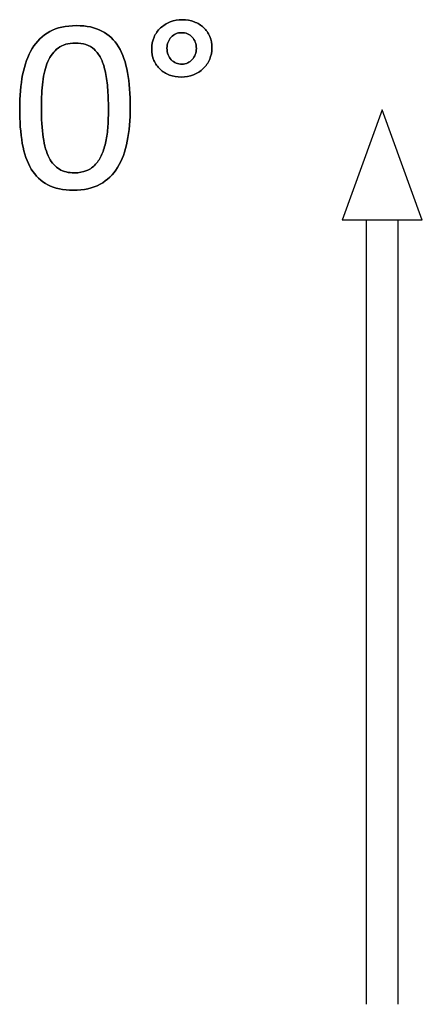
# Model space of a CAD drawing. Header units: inches. Extents: x 0 to 17820, y -10 to 12600.
# Tile 85 of 256: x 1540 to 1791, y 10998 to 11611. Entities that reach past the tile are written whole.
import ezdxf

# ---------------------------------------------------------------- set-up
doc = ezdxf.new("R2010")
doc.units = ezdxf.units.IN
doc.layers.add('254', color=7, linetype='Continuous', true_color=0xffffff)

msp = doc.modelspace()

# ---------------------------------------------------------------- linework, layer by layer
at = {"layer": '254', "color": 2, "linetype": 'Continuous', "lineweight": 25}
for p, q in [((1766.077, 11555.02), (1741.077, 11486.333)), ((1791.077, 11486.333), (1766.077, 11555.02)), ((1766.077, 11486.333), (1741.077, 11486.333)), ((1756.077, 11486.333), (1756.077, 10998.336)), ((1791.077, 11486.333), (1766.077, 11486.333)), ((1776.077, 10998.336), (1776.077, 11486.333))]:
    msp.add_line(p, q, dxfattribs=at)
for points, knots in [([(1607.271, 11535.445), (1608.48, 11541.735), (1609.086, 11548.717), (1609.086, 11564.585), (1608.509, 11571.856), (1606.311, 11584.521), (1604.47, 11589.831), (1599.232, 11598.523), (1595.785, 11601.804), (1587.21, 11606.235), (1581.908, 11607.372), (1569.04, 11607.372), (1563.5, 11606.132), (1554.464, 11601.15), (1550.835, 11597.649), (1545.308, 11588.553), (1543.304, 11583.137), (1540.828, 11570.47), (1540.217, 11563.489), (1540.217, 11547.707), (1540.765, 11540.437), (1542.954, 11527.765), (1544.833, 11522.433), (1550.089, 11513.769), (1553.518, 11510.488), (1562.069, 11505.982), (1567.338, 11504.891), (1580.234, 11504.891), (1585.774, 11506.132), (1594.799, 11511.133), (1598.469, 11514.614), (1604.053, 11523.71), (1606.057, 11529.127), (1607.271, 11535.445)], [0, 0, 0, 0, 0.0543047, 0.0543047, 0.1127078, 0.1127078, 0.1713698, 0.1713698, 0.2297471, 0.2297471, 0.2878154, 0.2878154, 0.3485474, 0.3485474, 0.4097427, 0.4097427, 0.4706554, 0.4706554, 0.5313014, 0.5313014, 0.5967898, 0.5967898, 0.66204, 0.66204, 0.7274173, 0.7274173, 0.7929602, 0.7929602, 0.8624297, 0.8624297, 0.9313731, 0.9313731, 1, 1, 1, 1]), ([(1607.268, 11535.445), (1608.48, 11541.735), (1609.086, 11548.717), (1609.086, 11564.585), (1608.509, 11571.856), (1606.311, 11584.521), (1604.47, 11589.831), (1599.232, 11598.523), (1595.785, 11601.804), (1587.21, 11606.235), (1581.908, 11607.372), (1569.04, 11607.372), (1563.5, 11606.132), (1554.464, 11601.15), (1550.835, 11597.649), (1545.308, 11588.553), (1543.304, 11583.137), (1542.064, 11576.79)], [0, 0, 0, 0, 0.1153809, 0.1153809, 0.2394699, 0.2394699, 0.3641089, 0.3641089, 0.488143, 0.488143, 0.6115205, 0.6115205, 0.7405576, 0.7405576, 0.8705791, 0.8705791, 1, 1, 1, 1]), ([(1658.589, 11586.458), (1659.519, 11588.648), (1660.009, 11591.014), (1660.009, 11596.149), (1659.548, 11598.515), (1657.701, 11602.843), (1656.403, 11604.66), (1654.787, 11606.19), (1653.143, 11607.69), (1651.181, 11608.873), (1648.93, 11609.767), (1646.68, 11610.633), (1644.199, 11611.065), (1638.832, 11611.065), (1636.322, 11610.604), (1631.706, 11608.757), (1629.686, 11607.488), (1626.24, 11604.329), (1624.897, 11602.41), (1623.916, 11600.188), (1622.964, 11597.938), (1622.473, 11595.514), (1622.473, 11590.292), (1622.935, 11587.898), (1624.792, 11583.603), (1626.051, 11581.752), (1627.695, 11580.223), (1629.34, 11578.665), (1631.273, 11577.482), (1635.751, 11575.796), (1638.197, 11575.376), (1643.65, 11575.376), (1646.161, 11575.838), (1650.835, 11577.684), (1652.854, 11578.982), (1656.331, 11582.285), (1657.644, 11584.233), (1658.589, 11586.458)], [0, 0, 0, 0, 0.0587249, 0.0587249, 0.1201497, 0.1201497, 0.1815745, 0.1815745, 0.1815745, 0.2402403, 0.2402403, 0.2402403, 0.3043537, 0.3043537, 0.3698608, 0.3698608, 0.435368, 0.435368, 0.5002841, 0.5002841, 0.5002841, 0.5649556, 0.5649556, 0.6303456, 0.6303456, 0.6964808, 0.6964808, 0.6964808, 0.7567141, 0.7567141, 0.8178921, 0.8178921, 0.878426, 0.878426, 0.93896, 0.93896, 1, 1, 1, 1]), ([(1648.93, 11609.767), (1646.68, 11610.633), (1644.199, 11611.065), (1638.832, 11611.065), (1636.322, 11610.604), (1631.706, 11608.757), (1629.686, 11607.488), (1626.24, 11604.329), (1624.897, 11602.41), (1623.916, 11600.188)], [0, 0, 0, 0, 0.2465484, 0.2465484, 0.4984565, 0.4984565, 0.7503646, 0.7503646, 1, 1, 1, 1]), ([(1658.596, 11586.455), (1659.519, 11588.648), (1660.009, 11591.014), (1660.009, 11596.149), (1659.548, 11598.515), (1657.701, 11602.843), (1656.403, 11604.66), (1654.787, 11606.19)], [0, 0, 0, 0, 0.3234201, 0.3234201, 0.66171, 0.66171, 1, 1, 1, 1]), ([(1623.916, 11600.188), (1622.964, 11597.938), (1622.473, 11595.514), (1622.473, 11590.292), (1622.935, 11587.898), (1624.792, 11583.603), (1626.051, 11581.752), (1627.695, 11580.223)], [0, 0, 0, 0, 0.3296255, 0.3296255, 0.6629136, 0.6629136, 1, 1, 1, 1]), ([(1649.623, 11597.101), (1650.084, 11595.889), (1650.315, 11594.591), (1650.315, 11591.821), (1650.084, 11590.552), (1649.161, 11588.186), (1648.526, 11587.147), (1647.747, 11586.253), (1646.94, 11585.359), (1645.987, 11584.637), (1644.891, 11584.147), (1643.795, 11583.628), (1642.612, 11583.368), (1640.044, 11583.368), (1638.803, 11583.599), (1636.495, 11584.58), (1635.514, 11585.272), (1634.649, 11586.138), (1633.812, 11587.003), (1633.148, 11588.071), (1632.216, 11590.519), (1631.994, 11591.879), (1631.994, 11594.707), (1632.225, 11595.947), (1633.148, 11598.313), (1633.812, 11599.352), (1635.428, 11601.083), (1636.409, 11601.775), (1638.601, 11602.756), (1639.813, 11602.987), (1642.41, 11602.987), (1643.65, 11602.756), (1645.901, 11601.775), (1646.882, 11601.083), (1647.69, 11600.217), (1648.526, 11599.352), (1649.161, 11598.313), (1649.623, 11597.101)], [0, 0, 0, 0, 0.0651434, 0.0651434, 0.1302867, 0.1302867, 0.1954301, 0.1954301, 0.1954301, 0.2558885, 0.2558885, 0.2558885, 0.3168823, 0.3168823, 0.3851372, 0.3851372, 0.4533921, 0.4533921, 0.4533921, 0.5178802, 0.5178802, 0.583711, 0.583711, 0.641946, 0.641946, 0.700181, 0.700181, 0.758416, 0.758416, 0.816651, 0.816651, 0.8775331, 0.8775331, 0.9384151, 0.9384151, 0.9384151, 1, 1, 1, 1]), ([(1634.649, 11586.138), (1633.812, 11587.003), (1633.148, 11588.071), (1632.216, 11590.519), (1631.994, 11591.879), (1631.994, 11594.707), (1632.225, 11595.947), (1633.148, 11598.313), (1633.812, 11599.352), (1635.428, 11601.083), (1636.409, 11601.775), (1638.601, 11602.756), (1639.813, 11602.987), (1642.41, 11602.987), (1643.65, 11602.756), (1645.901, 11601.775), (1646.882, 11601.083), (1647.69, 11600.217)], [0, 0, 0, 0, 0.1329587, 0.1329587, 0.2686861, 0.2686861, 0.3887525, 0.3887525, 0.508819, 0.508819, 0.6288855, 0.6288855, 0.7489519, 0.7489519, 0.874476, 0.874476, 1, 1, 1, 1]), ([(1594.992, 11568.825), (1595.353, 11564.874), (1595.526, 11560.431), (1595.526, 11551.746), (1595.41, 11548.198), (1594.949, 11541.389), (1594.545, 11538.215), (1593.283, 11532.363), (1592.468, 11529.704), (1591.458, 11527.28), (1590.419, 11524.885), (1589.121, 11522.808), (1585.99, 11519.388), (1584.129, 11518.048), (1579.777, 11516.191), (1577.234, 11515.739), (1570.684, 11515.739), (1567.54, 11516.49), (1562.38, 11519.47), (1560.24, 11521.856), (1556.905, 11528.411), (1555.682, 11532.647), (1554.128, 11543.059), (1553.749, 11549.381), (1553.749, 11562.364), (1554.037, 11567.557), (1555.191, 11577.19), (1556.23, 11581.406), (1559.35, 11588.572), (1561.51, 11591.389), (1566.934, 11595.486), (1570.483, 11596.524), (1577.292, 11596.524), (1579.513, 11596.207), (1581.504, 11595.572), (1583.466, 11594.909), (1585.226, 11593.899), (1586.755, 11592.485), (1588.313, 11591.071), (1589.611, 11589.282), (1591.844, 11584.932), (1592.727, 11582.329), (1594.112, 11576.27), (1594.631, 11572.779), (1594.992, 11568.825)], [0, 0, 0, 0, 0.084611, 0.084611, 0.1472133, 0.1472133, 0.2098157, 0.2098157, 0.2717068, 0.2717068, 0.2717068, 0.3191037, 0.3191037, 0.3669395, 0.3669395, 0.4153154, 0.4153154, 0.4778621, 0.4778621, 0.539587, 0.539587, 0.6008822, 0.6008822, 0.6617974, 0.6617974, 0.7071297, 0.7071297, 0.7524307, 0.7524307, 0.7978664, 0.7978664, 0.8433022, 0.8433022, 0.8688786, 0.8688786, 0.8688786, 0.8996503, 0.8996503, 0.8996503, 0.9334551, 0.9334551, 0.9667275, 0.9667275, 1, 1, 1, 1]), ([(1591.458, 11527.28), (1590.419, 11524.885), (1589.121, 11522.808), (1585.99, 11519.388), (1584.129, 11518.048), (1579.777, 11516.191), (1577.234, 11515.739), (1570.684, 11515.739), (1567.54, 11516.49), (1562.38, 11519.47), (1560.24, 11521.856), (1556.905, 11528.411), (1555.682, 11532.647), (1554.128, 11543.059), (1553.749, 11549.381), (1553.749, 11562.364), (1554.037, 11567.557), (1555.191, 11577.19), (1556.23, 11581.406), (1559.35, 11588.572), (1561.51, 11591.389), (1566.934, 11595.486), (1570.483, 11596.524), (1577.292, 11596.524), (1579.513, 11596.207), (1581.504, 11595.572)], [0, 0, 0, 0, 0.0793691, 0.0793691, 0.1594729, 0.1594729, 0.2404813, 0.2404813, 0.3452194, 0.3452194, 0.4485815, 0.4485815, 0.5512241, 0.5512241, 0.6532302, 0.6532302, 0.7291418, 0.7291418, 0.805001, 0.805001, 0.8810859, 0.8810859, 0.9571708, 0.9571708, 1, 1, 1, 1]), ([(1649.623, 11597.101), (1650.084, 11595.889), (1650.315, 11594.591), (1650.315, 11591.821), (1650.084, 11590.552), (1649.161, 11588.186), (1648.526, 11587.147), (1647.747, 11586.253)], [0, 0, 0, 0, 0.3333333, 0.3333333, 0.6666667, 0.6666667, 1, 1, 1, 1]), ([(1586.755, 11592.485), (1588.313, 11591.071), (1589.611, 11589.282), (1591.844, 11584.932), (1592.727, 11582.329), (1594.112, 11576.27), (1594.631, 11572.779), (1595.006, 11568.827)], [0, 0, 0, 0, 0.3368698, 0.3368698, 0.6684349, 0.6684349, 1, 1, 1, 1]), ([(1627.695, 11580.223), (1629.34, 11578.665), (1631.273, 11577.482), (1635.751, 11575.796), (1638.197, 11575.376), (1643.65, 11575.376), (1646.161, 11575.838), (1650.835, 11577.684), (1652.854, 11578.982), (1656.331, 11582.285), (1657.644, 11584.233), (1658.596, 11586.455)], [0, 0, 0, 0, 0.1984499, 0.1984499, 0.4000118, 0.4000118, 0.5994521, 0.5994521, 0.7988923, 0.7988923, 1, 1, 1, 1]), ([(1644.891, 11584.147), (1643.795, 11583.628), (1642.612, 11583.368), (1640.044, 11583.368), (1638.803, 11583.599), (1636.495, 11584.58), (1635.514, 11585.272), (1634.649, 11586.138)], [0, 0, 0, 0, 0.3088235, 0.3088235, 0.6544118, 0.6544118, 1, 1, 1, 1]), ([(1542.064, 11576.79), (1540.828, 11570.47), (1540.217, 11563.489), (1540.217, 11547.707), (1540.765, 11540.437), (1542.954, 11527.765), (1544.833, 11522.433), (1550.089, 11513.769), (1553.518, 11510.488), (1562.069, 11505.982), (1567.338, 11504.891), (1580.234, 11504.891), (1585.774, 11506.132), (1594.799, 11511.133), (1598.469, 11514.614), (1604.053, 11523.71), (1606.057, 11529.127), (1607.268, 11535.445)], [0, 0, 0, 0, 0.1145681, 0.1145681, 0.2382842, 0.2382842, 0.3615502, 0.3615502, 0.4850563, 0.4850563, 0.6088752, 0.6088752, 0.7401119, 0.7401119, 0.870355, 0.870355, 1, 1, 1, 1]), ([(1595.006, 11568.827), (1595.353, 11564.874), (1595.526, 11560.431), (1595.526, 11551.746), (1595.41, 11548.198), (1594.949, 11541.389), (1594.545, 11538.215), (1593.283, 11532.363), (1592.468, 11529.704), (1591.458, 11527.28)], [0, 0, 0, 0, 0.3114055, 0.3114055, 0.5418096, 0.5418096, 0.7722136, 0.7722136, 1, 1, 1, 1])]:
    msp.add_open_spline(points, degree=3, knots=knots, dxfattribs=at)
for points in [[(1654.787, 11606.19), (1653.143, 11607.69), (1651.181, 11608.873), (1648.93, 11609.767)], [(1647.69, 11600.217), (1648.526, 11599.352), (1649.161, 11598.313), (1649.623, 11597.101)], [(1581.504, 11595.572), (1583.466, 11594.909), (1585.226, 11593.899), (1586.755, 11592.485)], [(1647.747, 11586.253), (1646.94, 11585.359), (1645.987, 11584.637), (1644.891, 11584.147)]]:
    msp.add_open_spline(points, degree=3, dxfattribs=at)

doc.saveas('drawing.dxf')
